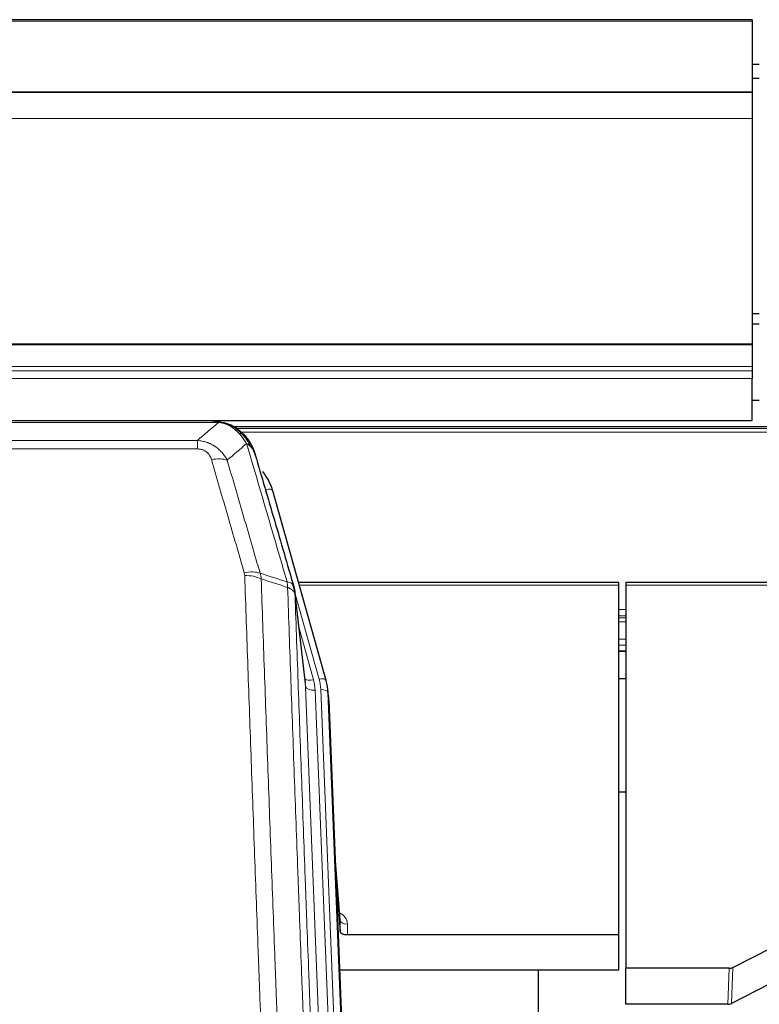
# Model space of a CAD drawing. Header units: inches. Extents: x 0 to 23760, y -13 to 16800.
# Tile 61 of 256: x 5417 to 5725, y 8252 to 8662. Entities that reach past the tile are written whole.
import ezdxf

# ---------------------------------------------------------------- set-up
doc = ezdxf.new("R2010")
doc.units = ezdxf.units.IN
doc.layers.add('1', color=7, linetype='Continuous', true_color=0xffffff)
doc.layers.add('254', color=7, linetype='Continuous', true_color=0xffffff)

msp = doc.modelspace()

# ---------------------------------------------------------------- linework, layer by layer
at = {"layer": '1', "color": 2, "linetype": 'Continuous', "lineweight": 25}
for p, q in [((5722.013, 8661.86), (4605.013, 8661.86)), ((5722.013, 8661.86), (5722.013, 8661.316)), ((5722.013, 8661.316), (5722.013, 8631.732)), ((5722.013, 8631.732), (4605.013, 8631.732)), ((5722.013, 8631.551), (4605.013, 8631.551)), ((5722.013, 8631.732), (5722.013, 8631.551)), ((5722.013, 8631.551), (5722.013, 8620.786)), ((5722.013, 8620.786), (5722.013, 8526.958)), ((5722.013, 8526.958), (5722.013, 8526.514)), ((5722.013, 8526.514), (5722.013, 8517.601)), ((5722.013, 8517.601), (5722.013, 8515.756)), ((5722.013, 8515.756), (5722.013, 8512.515)), ((5722.013, 8495.058), (5722.013, 8512.515)), ((5724.999, 8503.387), (5721.979, 8503.387)), ((4605.013, 8495.058), (5722.013, 8495.058)), ((5497.574, 8494.875), (5279.453, 8494.875)), ((5504.516, 8493.399), (5504.616, 8493.371)), ((5830.479, 8492.361), (5506.529, 8492.361)), ((5544.741, 8386.898), (5522.567, 8465.784)), ((5666.514, 8427.613), (5533.295, 8427.613)), ((5666.514, 8426.583), (5666.514, 8427.613)), ((5666.514, 8281.114), (5666.514, 8426.583)), ((5803.733, 8427.613), (5669.514, 8427.613)), ((5669.514, 8427.613), (5669.514, 8426.583)), ((5669.514, 8426.583), (5669.514, 8267.102)), ((5536.121, 8385.577), (5531.705, 8424.096)), ((5666.463, 8399.124), (5669.484, 8399.124)), ((5544.76, 8386.801), (5544.741, 8386.898)), ((5545.796, 8380.176), (5545.422, 8383.435)), ((5545.918, 8378.592), (5558.485, 8059.38)), ((5669.452, 8340.379), (5666.463, 8340.379)), ((5550.616, 8287.121), (5548.409, 8315.32)), ((5548.789, 8305.646), (5550.612, 8282.364)), ((5550.612, 8282.364), (5550.623, 8286.941)), ((5553.611, 8281.114), (5666.514, 8281.114)), ((5666.514, 8266.304), (5666.514, 8281.114)), ((5713.97, 8267.454), (5730.134, 8275.628)), ((5666.514, 8266.304), (5550.339, 8266.304)), ((5633.174, 8040.92), (5633.174, 8266.302)), ((5669.514, 8252.112), (5669.514, 8267.102)), ((5712.471, 8267.102), (5669.514, 8267.102)), ((5729.078, 8260.497), (5713.399, 8252.468)), ((5711.901, 8252.112), (5669.514, 8252.112))]:
    msp.add_line(p, q, dxfattribs=at)
at = {"layer": '1', "color": 110, "linetype": 'Continuous', "lineweight": 13}
for p, q in [((5722.013, 8661.316), (4605.013, 8661.316)), ((5722.013, 8620.786), (4605.013, 8620.786)), ((5722.013, 8526.958), (4605.013, 8526.958)), ((5722.013, 8526.514), (4605.013, 8526.514)), ((5722.013, 8517.601), (4605.013, 8517.601)), ((5722.013, 8515.756), (4605.013, 8515.756)), ((5722.013, 8512.515), (4605.013, 8512.515)), ((5499.916, 8494.213), (5277.111, 8494.213)), ((5504.616, 8493.371), (5504.684, 8493.214)), ((5829.581, 8491.8), (5507.345, 8491.8)), ((5827.622, 8490.187), (5509.386, 8490.187)), ((5285.842, 8486.745), (5491.185, 8486.745)), ((5491.185, 8486.745), (5491.185, 8483.212)), ((5491.185, 8483.212), (5285.842, 8483.212)), ((5524.404, 8449.546), (5519.679, 8466.357)), ((5666.514, 8426.583), (5533.582, 8426.583)), ((5803.446, 8426.583), (5669.514, 8426.583)), ((5541.853, 8387.471), (5531.78, 8423.305)), ((5536.211, 8384.404), (5531.834, 8422.585)), ((5669.484, 8416.432), (5666.463, 8416.432)), ((5669.484, 8413.734), (5666.463, 8413.734)), ((5669.484, 8412.949), (5666.463, 8412.949)), ((5533.48, 8408.616), (5539.506, 8387.178)), ((5669.484, 8411.297), (5666.463, 8411.297)), ((5669.484, 8404.107), (5666.463, 8404.107)), ((5669.484, 8401.629), (5666.463, 8401.629)), ((5669.484, 8399.181), (5666.463, 8399.181)), ((5549.277, 8052.51), (5536.211, 8384.404)), ((5553.123, 8054.597), (5540.203, 8382.777)), ((5555.328, 8058.493), (5542.55, 8383.07)), ((5545.918, 8378.592), (5545.544, 8381.85)), ((5545.544, 8381.85), (5558.239, 8059.386)), ((5550.623, 8286.941), (5548.416, 8315.128)), ((5553.621, 8285.53), (5553.611, 8281.114)), ((5711.901, 8252.112), (5712.471, 8267.102)), ((5713.97, 8267.454), (5713.399, 8252.468))]:
    msp.add_line(p, q, dxfattribs=at)
for centre, major_axis, ratio, start_param, end_param in [((5497.032, 8472.99), (9.598, 2.808), 0.562843, 0.6646512, 1.4076092), ((5519.679, 8464.972), (-2.888, -0.812), 0.4480327, 3.1416079, 4.5871119), ((5510.693, 8426.107), (9.604, 2.788), 0.5442898, 0.6684637, 1.414101), ((5510.88, 8424.934), (9.994, 0.345), 0.559112, 0.7940626, 1.551472), ((5541.853, 8386.086), (-2.888, -0.812), 0.4480327, 3.1416079, 4.5871119), ((5539.506, 8389.025), (-3.851, -1.082), 0.4480327, 0.2500116, 1.4455193), ((5540.203, 8384.624), (-3.997, -0.157), 0.4614673, 0.0341943, 1.5526308), ((5516.185, 8382.027), (-24.033, -0.038), 0.8858289, 3.1750594, 3.3842109), ((5518.532, 8382.32), (-24.033, -0.038), 0.8858289, 3.1750594, 3.3842109), ((5542.55, 8381.685), (-2.998, -0.118), 0.4614673, 3.175787, 4.6942235), ((5547.618, 8285.53), (-6.003, -0.046), 0.8757409, 3.1327535, 4.2284576), ((5553.621, 8286.985), (3, -0.007), 0.4848086, 3.1763596, 4.7135294)]:
    msp.add_ellipse(centre, major_axis=major_axis, ratio=ratio, start_param=start_param, end_param=end_param, dxfattribs=at)
at = {"layer": '1', "color": 2, "linetype": 'Continuous', "lineweight": 25}
for centre, major_axis, ratio, start_param, end_param in [((5496.372, 8459.771), (-27.014, -0.465), 0.8900028, 3.3708663, 3.7453976), ((5518.532, 8380.935), (-27.027, -0.37), 0.8864308, 3.1643527, 3.3735041), ((5518.897, 8377.748), (-27.037, -0.043), 0.8858289, 3.1750594, 3.2413899), ((5553.61, 8282.408), (3, 0), 0.4313147, 3.1753737, 4.7125436), ((5712.468, 8269.731), (3, -0.011), 0.8761328, 4.7166989, 5.239903), ((5711.899, 8254.775), (3, -0.007), 0.8874311, 4.7150805, 5.2382846)]:
    msp.add_ellipse(centre, major_axis=major_axis, ratio=ratio, start_param=start_param, end_param=end_param, dxfattribs=at)
at = {"layer": '1', "color": 110, "linetype": 'Continuous', "lineweight": 13}
for points in [[(5491.185, 8486.745), (5494.113, 8489.231), (5497.023, 8491.721), (5499.916, 8494.213)], [(5511.679, 8485.494), (5509.005, 8483.171), (5506.316, 8480.85), (5503.612, 8478.532)], [(5517.289, 8431.534), (5517.402, 8431.15), (5517.59, 8430.371), (5517.707, 8429.569), (5517.748, 8429.162)], [(5517.289, 8431.534), (5521.038, 8430.316), (5524.786, 8429.099), (5528.533, 8427.884)], [(5528.745, 8425.593), (5525.08, 8426.781), (5521.414, 8427.97), (5517.748, 8429.162)]]:
    msp.add_open_spline(points, degree=3, dxfattribs=at)
at = {"layer": '1', "color": 2, "linetype": 'Continuous', "lineweight": 25}
for points, degree in [([(5497.374, 8494.873), (5497.991, 8494.877), (5498.614, 8494.847), (5499.24, 8494.783)], 3), ([(5508.127, 8491.318), (5506.481, 8492.538), (5504.614, 8493.372)], 2), ([(5531.711, 8424.015), (5530.961, 8426.846)], 1)]:
    msp.add_open_spline(points, degree=degree, dxfattribs=at)
for points, knots in [([(5497.374, 8494.873), (5497.448, 8494.875), (5497.522, 8494.876), (5497.818, 8494.875), (5498.04, 8494.866), (5498.467, 8494.831), (5498.673, 8494.805), (5498.925, 8494.759), (5498.986, 8494.746), (5499.046, 8494.733)], [0, 0, 0, 0, 0.125, 0.125, 0.5, 0.5, 0.875, 0.875, 1, 1, 1, 1]), ([(5499.046, 8494.733), (5500.456, 8494.644), (5501.892, 8494.338), (5503.763, 8493.636), (5504.227, 8493.437), (5504.684, 8493.214)], [0, 0, 0, 0, 0.75, 0.75, 1, 1, 1, 1]), ([(5502.518, 8494.129), (5502.598, 8494.105), (5502.677, 8494.08), (5503.35, 8493.869), (5503.938, 8493.649), (5504.516, 8493.399)], [0, 0, 0, 0, 0.1180686, 0.1180686, 1, 1, 1, 1]), ([(5504.684, 8493.214), (5504.913, 8493.102), (5505.14, 8492.985), (5506.042, 8492.492), (5506.701, 8492.071), (5507.971, 8491.133), (5508.581, 8490.616), (5509.353, 8489.873), (5509.542, 8489.683), (5509.728, 8489.488)], [0, 0, 0, 0, 0.125, 0.125, 0.5, 0.5, 0.875, 0.875, 1, 1, 1, 1]), ([(5508.203, 8491.261), (5508.849, 8490.779), (5509.465, 8490.253), (5510.273, 8489.467), (5510.496, 8489.238), (5510.714, 8489.003)], [0, 0, 0, 0, 0.7159091, 0.7159091, 1, 1, 1, 1]), ([(5511.144, 8488.436), (5511.122, 8488.48), (5511.099, 8488.525), (5511.02, 8488.66), (5510.958, 8488.75), (5510.832, 8488.894), (5510.775, 8488.95), (5510.714, 8489.003)], [0, 0, 0, 0, 0.2280377, 0.2280377, 0.6912151, 0.6912151, 1, 1, 1, 1]), ([(5510.714, 8489.003), (5511.148, 8488.534), (5511.559, 8488.043), (5513.088, 8486.007), (5513.984, 8484.319), (5514.596, 8482.579)], [0, 0, 0, 0, 0.25, 0.25, 1, 1, 1, 1]), ([(5511.204, 8488.302), (5511.215, 8488.289), (5511.239, 8488.262), (5511.274, 8488.222), (5511.309, 8488.182), (5511.345, 8488.14), (5511.381, 8488.098), (5511.418, 8488.055), (5511.455, 8488.012), (5511.492, 8487.968), (5511.53, 8487.923), (5511.568, 8487.877), (5511.606, 8487.831), (5511.645, 8487.784), (5511.684, 8487.736), (5511.723, 8487.687), (5511.763, 8487.638), (5511.803, 8487.588), (5511.844, 8487.537), (5511.884, 8487.485), (5511.925, 8487.433), (5511.967, 8487.38), (5512.008, 8487.326), (5512.05, 8487.271), (5512.093, 8487.216), (5512.135, 8487.16), (5512.178, 8487.103), (5512.221, 8487.045), (5512.264, 8486.986), (5512.307, 8486.927), (5512.351, 8486.867), (5512.395, 8486.806), (5512.439, 8486.744), (5512.483, 8486.681), (5512.527, 8486.618), (5512.572, 8486.553), (5512.617, 8486.488), (5512.662, 8486.422), (5512.707, 8486.356), (5512.752, 8486.288), (5512.798, 8486.219), (5512.843, 8486.15), (5512.889, 8486.08), (5512.935, 8486.009), (5512.981, 8485.937), (5513.026, 8485.864), (5513.072, 8485.791), (5513.119, 8485.716), (5513.165, 8485.641), (5513.211, 8485.564), (5513.257, 8485.487), (5513.303, 8485.409), (5513.35, 8485.33), (5513.396, 8485.25), (5513.442, 8485.169), (5513.488, 8485.088), (5513.534, 8485.005), (5513.58, 8484.922), (5513.627, 8484.837), (5513.673, 8484.752), (5513.718, 8484.666), (5513.764, 8484.578), (5513.81, 8484.49), (5513.856, 8484.401), (5513.901, 8484.311), (5513.946, 8484.22), (5513.991, 8484.129), (5514.036, 8484.036), (5514.081, 8483.942), (5514.126, 8483.847), (5514.17, 8483.752), (5514.214, 8483.655), (5514.258, 8483.558), (5514.302, 8483.459), (5514.345, 8483.36), (5514.388, 8483.259), (5514.431, 8483.158), (5514.474, 8483.055), (5514.516, 8482.952), (5514.558, 8482.848), (5514.599, 8482.743), (5514.64, 8482.636), (5514.681, 8482.529), (5514.722, 8482.421), (5514.762, 8482.312), (5514.801, 8482.202), (5514.84, 8482.091), (5514.879, 8481.979), (5514.917, 8481.866), (5514.954, 8481.752), (5514.992, 8481.637), (5515.028, 8481.521), (5515.064, 8481.404), (5515.1, 8481.286), (5515.135, 8481.167), (5515.169, 8481.047), (5515.203, 8480.926), (5515.225, 8480.845), (5515.235, 8480.805)], [0, 0, 0, 0, 0.0060657, 0.012223, 0.0184718, 0.0248123, 0.0312443, 0.0377679, 0.0443831, 0.0510899, 0.0578883, 0.0647782, 0.0717598, 0.0788329, 0.0859977, 0.093254, 0.1006019, 0.1080414, 0.1155725, 0.1231952, 0.1309095, 0.1387154, 0.1466129, 0.1546019, 0.1626826, 0.1708549, 0.1791188, 0.1874742, 0.1959213, 0.20446, 0.2130903, 0.2218121, 0.2306256, 0.2395307, 0.2485274, 0.2576156, 0.2667955, 0.276067, 0.2854301, 0.2948848, 0.3044311, 0.314069, 0.3237985, 0.3336196, 0.3435324, 0.3535367, 0.3636326, 0.3738202, 0.3840993, 0.3944701, 0.4049324, 0.4154864, 0.426132, 0.4368691, 0.4476979, 0.4586183, 0.4696303, 0.480734, 0.4919292, 0.503216, 0.5145945, 0.5260645, 0.5376262, 0.5492795, 0.5610244, 0.5728609, 0.584789, 0.5968087, 0.60892, 0.621123, 0.6334175, 0.6458037, 0.6582815, 0.6708509, 0.6835119, 0.6962645, 0.7091087, 0.7220445, 0.735072, 0.748191, 0.7614017, 0.774704, 0.7880979, 0.8015834, 0.8151605, 0.8288293, 0.8425896, 0.8564416, 0.8703852, 0.8844204, 0.8985472, 0.9127656, 0.9270756, 0.9414773, 0.9559705, 0.9705554, 0.9852319, 1, 1, 1, 1]), ([(5515.235, 8480.805), (5515.178, 8481.115), (5515.096, 8481.419), (5514.883, 8482.012), (5514.751, 8482.3), (5514.596, 8482.579)], [0, 0, 0, 0, 0.5, 0.5, 1, 1, 1, 1]), ([(5515.235, 8480.805), (5516.566, 8476.282), (5517.899, 8471.75), (5520.566, 8462.663), (5521.902, 8458.109), (5525.912, 8444.416), (5528.592, 8435.246), (5531.278, 8426.035)], [0, 0, 0, 0, 0.25, 0.25, 0.5, 0.5, 1, 1, 1, 1]), ([(5531.278, 8426.035), (5531.283, 8426.018), (5531.293, 8425.984), (5531.308, 8425.931), (5531.324, 8425.878), (5531.339, 8425.823), (5531.354, 8425.768), (5531.369, 8425.711), (5531.385, 8425.653), (5531.4, 8425.594), (5531.416, 8425.534), (5531.431, 8425.472), (5531.446, 8425.41), (5531.462, 8425.346), (5531.477, 8425.281), (5531.492, 8425.215), (5531.507, 8425.148), (5531.522, 8425.08), (5531.537, 8425.011), (5531.552, 8424.94), (5531.567, 8424.869), (5531.581, 8424.796), (5531.595, 8424.722), (5531.609, 8424.647), (5531.623, 8424.571), (5531.637, 8424.493), (5531.65, 8424.415), (5531.671, 8424.288), (5531.697, 8424.119), (5531.725, 8423.912), (5531.749, 8423.72), (5531.768, 8423.543), (5531.784, 8423.38), (5531.797, 8423.233), (5531.807, 8423.101), (5531.815, 8422.984), (5531.821, 8422.882), (5531.825, 8422.795), (5531.829, 8422.724), (5531.831, 8422.667), (5531.833, 8422.626), (5531.834, 8422.6), (5531.834, 8422.588), (5531.834, 8422.585)], [0, 0, 0, 0, 0.0155037, 0.0313049, 0.0474035, 0.0637997, 0.0804935, 0.097485, 0.1147743, 0.1323613, 0.1502462, 0.1684289, 0.1869096, 0.2056883, 0.224765, 0.2441397, 0.2638126, 0.2837835, 0.3040527, 0.32462, 0.3454856, 0.3666494, 0.3881116, 0.409872, 0.4319308, 0.454288, 0.4769435, 0.4998975, 0.5635611, 0.6228928, 0.6778927, 0.7285606, 0.7748966, 0.8169007, 0.8545729, 0.8879131, 0.9169214, 0.9415977, 0.9619421, 0.9779545, 0.989635, 0.9969835, 1, 1, 1, 1])]:
    msp.add_open_spline(points, degree=3, knots=knots, dxfattribs=at)
at = {"layer": '1', "color": 110, "linetype": 'Continuous', "lineweight": 13}
for points, knots in [([(5499.046, 8494.733), (5499.164, 8494.706), (5499.274, 8494.675), (5499.523, 8494.588), (5499.648, 8494.527), (5499.834, 8494.385), (5499.895, 8494.304), (5499.916, 8494.213)], [0, 0, 0, 0, 0.25, 0.25, 0.625, 0.625, 1, 1, 1, 1]), ([(5499.916, 8494.213), (5501.137, 8494.111), (5502.313, 8493.817), (5503.807, 8493.19), (5504.174, 8493.014), (5504.534, 8492.82)], [0, 0, 0, 0, 0.75, 0.75, 1, 1, 1, 1]), ([(5504.684, 8493.214), (5504.686, 8493.184), (5504.684, 8493.151), (5504.671, 8493.066), (5504.655, 8493.011), (5504.607, 8492.907), (5504.575, 8492.858), (5504.534, 8492.82)], [0, 0, 0, 0, 0.25, 0.25, 0.625, 0.625, 1, 1, 1, 1]), ([(5504.534, 8492.82), (5504.714, 8492.722), (5504.893, 8492.621), (5505.6, 8492.196), (5506.115, 8491.838), (5507.109, 8491.051), (5507.588, 8490.623), (5508.203, 8490.014), (5508.354, 8489.859), (5508.504, 8489.701)], [0, 0, 0, 0, 0.125, 0.125, 0.5, 0.5, 0.875, 0.875, 1, 1, 1, 1]), ([(5491.185, 8486.745), (5491.52, 8486.722), (5491.853, 8486.688), (5492.516, 8486.601), (5492.844, 8486.547), (5493.82, 8486.355), (5494.458, 8486.187), (5495.16, 8485.95), (5495.238, 8485.923), (5495.394, 8485.868), (5495.471, 8485.839), (5495.703, 8485.753), (5495.856, 8485.692), (5496.31, 8485.505), (5496.905, 8485.235), (5497.478, 8484.927), (5497.899, 8484.682), (5498.108, 8484.556), (5498.313, 8484.425), (5498.449, 8484.336), (5498.517, 8484.291), (5499.123, 8483.881), (5499.631, 8483.486), (5500.35, 8482.846), (5500.582, 8482.625), (5500.921, 8482.283), (5501.032, 8482.167), (5501.25, 8481.932), (5501.358, 8481.812), (5501.885, 8481.207), (5502.273, 8480.7), (5502.988, 8479.646), (5503.314, 8479.099), (5503.612, 8478.532)], [0, 0, 0, 0, 0.0625, 0.0625, 0.125, 0.125, 0.25, 0.25, 0.265625, 0.265625, 0.28125, 0.28125, 0.3125, 0.3125, 0.375, 0.4375, 0.4375, 0.46875, 0.484375, 0.484375, 0.5, 0.5, 0.625, 0.625, 0.6875, 0.6875, 0.71875, 0.71875, 0.75, 0.75, 0.875, 0.875, 1, 1, 1, 1]), ([(5509.728, 8489.488), (5509.629, 8489.515), (5509.528, 8489.538), (5509.271, 8489.588), (5509.114, 8489.612), (5508.803, 8489.656), (5508.65, 8489.676), (5508.504, 8489.701)], [0, 0, 0, 0, 0.25, 0.25, 0.625, 0.625, 1, 1, 1, 1]), ([(5508.504, 8489.701), (5508.802, 8489.384), (5509.093, 8489.056), (5510.22, 8487.706), (5510.986, 8486.609), (5511.679, 8485.494)], [0, 0, 0, 0, 0.25, 0.25, 1, 1, 1, 1]), ([(5510.714, 8489.003), (5510.683, 8489.03), (5510.651, 8489.056), (5510.516, 8489.158), (5510.403, 8489.227), (5510.154, 8489.349), (5510.017, 8489.402), (5509.826, 8489.461), (5509.777, 8489.475), (5509.728, 8489.488)], [0, 0, 0, 0, 0.125, 0.125, 0.5, 0.5, 0.875, 0.875, 1, 1, 1, 1]), ([(5509.728, 8489.488), (5510.099, 8489.099), (5510.456, 8488.693), (5511.817, 8487.01), (5512.687, 8485.616), (5513.386, 8484.163)], [0, 0, 0, 0, 0.25, 0.25, 1, 1, 1, 1]), ([(5491.185, 8483.212), (5491.367, 8483.212), (5491.55, 8483.205), (5491.914, 8483.179), (5492.093, 8483.159), (5492.449, 8483.106), (5492.624, 8483.072), (5492.971, 8482.99), (5493.142, 8482.941), (5493.353, 8482.871), (5493.395, 8482.857), (5493.479, 8482.827), (5493.603, 8482.781), (5493.724, 8482.731), (5493.963, 8482.626), (5494.271, 8482.472), (5494.558, 8482.294), (5494.731, 8482.174), (5494.766, 8482.15), (5494.834, 8482.101), (5494.867, 8482.076), (5494.967, 8481.999), (5495.032, 8481.947), (5495.222, 8481.788), (5495.341, 8481.678), (5495.568, 8481.45), (5495.675, 8481.332), (5495.878, 8481.089), (5495.973, 8480.964), (5496.086, 8480.804), (5496.109, 8480.771), (5496.153, 8480.707), (5496.174, 8480.674), (5496.238, 8480.575), (5496.279, 8480.509), (5496.398, 8480.31), (5496.471, 8480.175), (5496.608, 8479.903), (5496.672, 8479.765), (5496.848, 8479.348), (5496.948, 8479.065), (5497.032, 8478.776)], [0, 0, 0, 0, 0.0625, 0.0625, 0.125, 0.125, 0.1875, 0.1875, 0.25, 0.25, 0.265625, 0.265625, 0.28125, 0.3125, 0.3125, 0.375, 0.4375, 0.4375, 0.453125, 0.453125, 0.46875, 0.46875, 0.5, 0.5, 0.5625, 0.5625, 0.625, 0.625, 0.6875, 0.6875, 0.703125, 0.703125, 0.71875, 0.71875, 0.75, 0.75, 0.8125, 0.8125, 0.875, 0.875, 1, 1, 1, 1]), ([(5513.386, 8484.163), (5513.14, 8484.41), (5512.874, 8484.646), (5512.303, 8485.09), (5512, 8485.299), (5511.679, 8485.494)], [0, 0, 0, 0, 0.5, 0.5, 1, 1, 1, 1]), ([(5528.533, 8427.884), (5525.711, 8437.577), (5522.895, 8447.225), (5518.681, 8461.627), (5517.279, 8466.417), (5514.476, 8475.973), (5513.077, 8480.739), (5511.679, 8485.494)], [0, 0, 0, 0, 0.5, 0.5, 0.75, 0.75, 1, 1, 1, 1]), ([(5514.596, 8482.579), (5514.44, 8482.864), (5514.26, 8483.139), (5513.856, 8483.668), (5513.631, 8483.922), (5513.386, 8484.163)], [0, 0, 0, 0, 0.5, 0.5, 1, 1, 1, 1]), ([(5510.693, 8431.705), (5508.408, 8439.61), (5506.126, 8447.486), (5502.711, 8459.254), (5501.574, 8463.169), (5499.301, 8470.984), (5498.166, 8474.884), (5497.032, 8478.776)], [0, 0, 0, 0, 0.5, 0.5, 0.75, 0.75, 1, 1, 1, 1]), ([(5503.612, 8478.532), (5504.747, 8474.646), (5505.884, 8470.752), (5508.159, 8462.949), (5509.298, 8459.04), (5512.717, 8447.29), (5515.001, 8439.427), (5517.289, 8431.534)], [0, 0, 0, 0, 0.25, 0.25, 0.5, 0.5, 1, 1, 1, 1]), ([(5510.693, 8431.705), (5510.749, 8431.512), (5510.792, 8431.317), (5510.855, 8430.924), (5510.874, 8430.727), (5510.88, 8430.528)], [0, 0, 0, 0, 0.5, 0.5, 1, 1, 1, 1]), ([(5522.839, 8111.525), (5522.282, 8125.355), (5521.181, 8152.886), (5519.573, 8193.789), (5518.531, 8220.798), (5517.76, 8240.956), (5517.378, 8251.011), (5516.999, 8261.029), (5516.748, 8267.699), (5516.623, 8271.031), (5515.999, 8287.666), (5515.508, 8300.903), (5514.783, 8320.652), (5514.543, 8327.217), (5514.067, 8340.307), (5513.831, 8346.834), (5513.129, 8366.357), (5512.208, 8392.236), (5511.318, 8417.814), (5510.88, 8430.528)], [0, 0, 0, 0, 0.125, 0.25, 0.375, 0.375, 0.4375, 0.46875, 0.46875, 0.5, 0.5, 0.625, 0.625, 0.6875, 0.6875, 0.75, 0.75, 0.875, 1, 1, 1, 1]), ([(5517.748, 8429.162), (5518.186, 8416.464), (5519.078, 8390.919), (5520, 8365.072), (5520.703, 8345.574), (5520.939, 8339.056), (5521.415, 8325.982), (5521.656, 8319.426), (5522.382, 8299.702), (5522.874, 8286.481), (5523.498, 8269.867), (5523.623, 8266.54), (5523.875, 8259.878), (5524.254, 8249.873), (5524.637, 8239.831), (5525.409, 8219.698), (5526.452, 8192.724), (5528.062, 8151.872), (5529.164, 8124.377), (5529.722, 8110.564)], [0, 0, 0, 0, 0.125, 0.25, 0.25, 0.3125, 0.3125, 0.375, 0.375, 0.5, 0.5, 0.53125, 0.53125, 0.5625, 0.625, 0.625, 0.75, 0.875, 1, 1, 1, 1]), ([(5531.278, 8426.035), (5531.257, 8426.281), (5531.179, 8426.513), (5530.915, 8426.932), (5530.73, 8427.12), (5530.258, 8427.442), (5529.973, 8427.576), (5529.314, 8427.78), (5528.942, 8427.85), (5528.533, 8427.884)], [0, 0, 0, 0, 0.25, 0.25, 0.5, 0.5, 0.75, 0.75, 1, 1, 1, 1]), ([(5528.533, 8427.884), (5528.608, 8427.512), (5528.65, 8427.14), (5528.708, 8426.381), (5528.724, 8425.995), (5528.745, 8425.593)], [0, 0, 0, 0, 0.5, 0.5, 1, 1, 1, 1]), ([(5531.834, 8422.585), (5531.833, 8422.593), (5531.832, 8422.608), (5531.828, 8422.632), (5531.825, 8422.656), (5531.822, 8422.679), (5531.818, 8422.703), (5531.814, 8422.727), (5531.809, 8422.75), (5531.805, 8422.774), (5531.8, 8422.797), (5531.795, 8422.821), (5531.79, 8422.845), (5531.784, 8422.868), (5531.778, 8422.892), (5531.772, 8422.915), (5531.766, 8422.939), (5531.759, 8422.962), (5531.752, 8422.985), (5531.745, 8423.009), (5531.738, 8423.032), (5531.73, 8423.056), (5531.722, 8423.079), (5531.714, 8423.102), (5531.706, 8423.126), (5531.697, 8423.149), (5531.688, 8423.172), (5531.679, 8423.195), (5531.67, 8423.218), (5531.66, 8423.241), (5531.65, 8423.265), (5531.64, 8423.288), (5531.63, 8423.311), (5531.619, 8423.334), (5531.608, 8423.357), (5531.597, 8423.38), (5531.586, 8423.402), (5531.574, 8423.425), (5531.562, 8423.448), (5531.55, 8423.471), (5531.538, 8423.494), (5531.525, 8423.516), (5531.512, 8423.539), (5531.499, 8423.562), (5531.486, 8423.584), (5531.472, 8423.607), (5531.458, 8423.629), (5531.444, 8423.652), (5531.43, 8423.674), (5531.415, 8423.697), (5531.401, 8423.719), (5531.386, 8423.741), (5531.37, 8423.764), (5531.355, 8423.786), (5531.339, 8423.808), (5531.323, 8423.83), (5531.307, 8423.852), (5531.29, 8423.874), (5531.273, 8423.896), (5531.256, 8423.918), (5531.239, 8423.94), (5531.222, 8423.962), (5531.204, 8423.983), (5531.186, 8424.005), (5531.168, 8424.027), (5531.149, 8424.048), (5531.131, 8424.07), (5531.112, 8424.091), (5531.093, 8424.113), (5531.073, 8424.134), (5531.054, 8424.155), (5531.034, 8424.177), (5531.014, 8424.198), (5530.993, 8424.219), (5530.973, 8424.24), (5530.952, 8424.261), (5530.925, 8424.288), (5530.891, 8424.321), (5530.85, 8424.36), (5530.809, 8424.398), (5530.766, 8424.437), (5530.723, 8424.475), (5530.679, 8424.512), (5530.634, 8424.55), (5530.589, 8424.587), (5530.542, 8424.623), (5530.495, 8424.66), (5530.447, 8424.696), (5530.399, 8424.732), (5530.349, 8424.767), (5530.299, 8424.803), (5530.248, 8424.838), (5530.196, 8424.872), (5530.144, 8424.906), (5530.091, 8424.94), (5530.037, 8424.974), (5529.982, 8425.007), (5529.927, 8425.04), (5529.871, 8425.072), (5529.814, 8425.104), (5529.756, 8425.136), (5529.698, 8425.168), (5529.639, 8425.199), (5529.58, 8425.229), (5529.52, 8425.26), (5529.459, 8425.29), (5529.397, 8425.319), (5529.335, 8425.348), (5529.272, 8425.377), (5529.208, 8425.406), (5529.144, 8425.434), (5529.079, 8425.461), (5529.013, 8425.488), (5528.947, 8425.515), (5528.88, 8425.542), (5528.813, 8425.568), (5528.768, 8425.585), (5528.745, 8425.593)], [0, 0, 0, 0, 0.0066687, 0.0133374, 0.0200061, 0.0266746, 0.0333432, 0.0400116, 0.0466801, 0.0533484, 0.0600168, 0.066685, 0.0733532, 0.0800214, 0.0866895, 0.0933575, 0.1000255, 0.1066935, 0.1133614, 0.1200292, 0.126697, 0.1333647, 0.1400324, 0.1467001, 0.1533676, 0.1600352, 0.1667026, 0.1733701, 0.1800374, 0.1867047, 0.193372, 0.2000392, 0.2067064, 0.2133735, 0.2200405, 0.2267075, 0.2333745, 0.2400414, 0.2467082, 0.253375, 0.2600418, 0.2667085, 0.2733751, 0.2800417, 0.2867082, 0.2933747, 0.3000412, 0.3067075, 0.3133739, 0.3200401, 0.3267064, 0.3333725, 0.3400387, 0.3467047, 0.3533708, 0.3600367, 0.3667026, 0.3733685, 0.3800343, 0.3867001, 0.3933658, 0.4000315, 0.4066971, 0.4133626, 0.4200281, 0.4266936, 0.433359, 0.4400243, 0.4466896, 0.4533549, 0.4600201, 0.4666852, 0.4733503, 0.4800154, 0.4866804, 0.4933453, 0.5000102, 0.5125098, 0.5250093, 0.5375088, 0.5500082, 0.5625077, 0.5750071, 0.5875066, 0.600006, 0.6125054, 0.6250049, 0.6375043, 0.6500037, 0.6625032, 0.6750026, 0.6875021, 0.7000016, 0.7125011, 0.7250006, 0.7375001, 0.7499997, 0.7624993, 0.7749989, 0.7874985, 0.7999982, 0.812498, 0.8249977, 0.8374975, 0.8499974, 0.8624973, 0.8749972, 0.8874972, 0.8999973, 0.9124974, 0.9249976, 0.9374978, 0.9499981, 0.9624985, 0.9749989, 0.9874994, 1, 1, 1, 1]), ([(5540.974, 8101.697), (5540.403, 8115.75), (5539.275, 8143.721), (5537.63, 8185.272), (5536.563, 8212.703), (5535.775, 8233.176), (5535.384, 8243.387), (5534.932, 8255.256), (5534.74, 8260.333), (5534.612, 8263.715), (5534.548, 8265.406), (5534.229, 8273.851), (5533.849, 8283.958), (5533.412, 8295.702), (5533.225, 8300.725), (5533.101, 8304.071), (5533.039, 8305.743), (5532.483, 8320.779), (5531.51, 8347.354), (5530.099, 8386.747), (5529.191, 8412.697), (5528.745, 8425.593)], [0, 0, 0, 0, 0.125, 0.25, 0.375, 0.375, 0.4375, 0.46875, 0.484375, 0.484375, 0.5, 0.5, 0.5625, 0.59375, 0.609375, 0.609375, 0.625, 0.625, 0.75, 0.875, 1, 1, 1, 1]), ([(5531.834, 8422.585), (5532.279, 8409.737), (5533.185, 8383.886), (5534.592, 8344.642), (5535.562, 8318.169), (5536.116, 8303.189), (5536.178, 8301.524), (5536.302, 8298.19), (5536.488, 8293.187), (5536.925, 8281.488), (5537.303, 8271.419), (5537.621, 8263.006), (5537.685, 8261.322), (5537.813, 8257.952), (5538.004, 8252.894), (5538.455, 8241.07), (5538.845, 8230.898), (5539.631, 8210.503), (5540.694, 8183.175), (5542.335, 8141.781), (5543.46, 8113.916), (5544.029, 8099.916)], [0, 0, 0, 0, 0.125, 0.25, 0.375, 0.375, 0.390625, 0.390625, 0.40625, 0.4375, 0.5, 0.5, 0.515625, 0.515625, 0.53125, 0.5625, 0.625, 0.625, 0.75, 0.875, 1, 1, 1, 1])]:
    msp.add_open_spline(points, degree=3, knots=knots, dxfattribs=at)
at = {"layer": '254', "color": 2, "linetype": 'Continuous', "lineweight": 25}
for p, q in [((5725.01, 8643.233), (5722.012, 8643.233)), ((5725.01, 8643.226), (5722.012, 8643.226)), ((5725.01, 8637.382), (5722.012, 8637.382)), ((5725.01, 8539.386), (5722.012, 8539.386)), ((5725.01, 8535.173), (5722.012, 8535.173)), ((5669.512, 8387.565), (5666.514, 8387.565))]:
    msp.add_line(p, q, dxfattribs=at)

doc.saveas('drawing.dxf')
